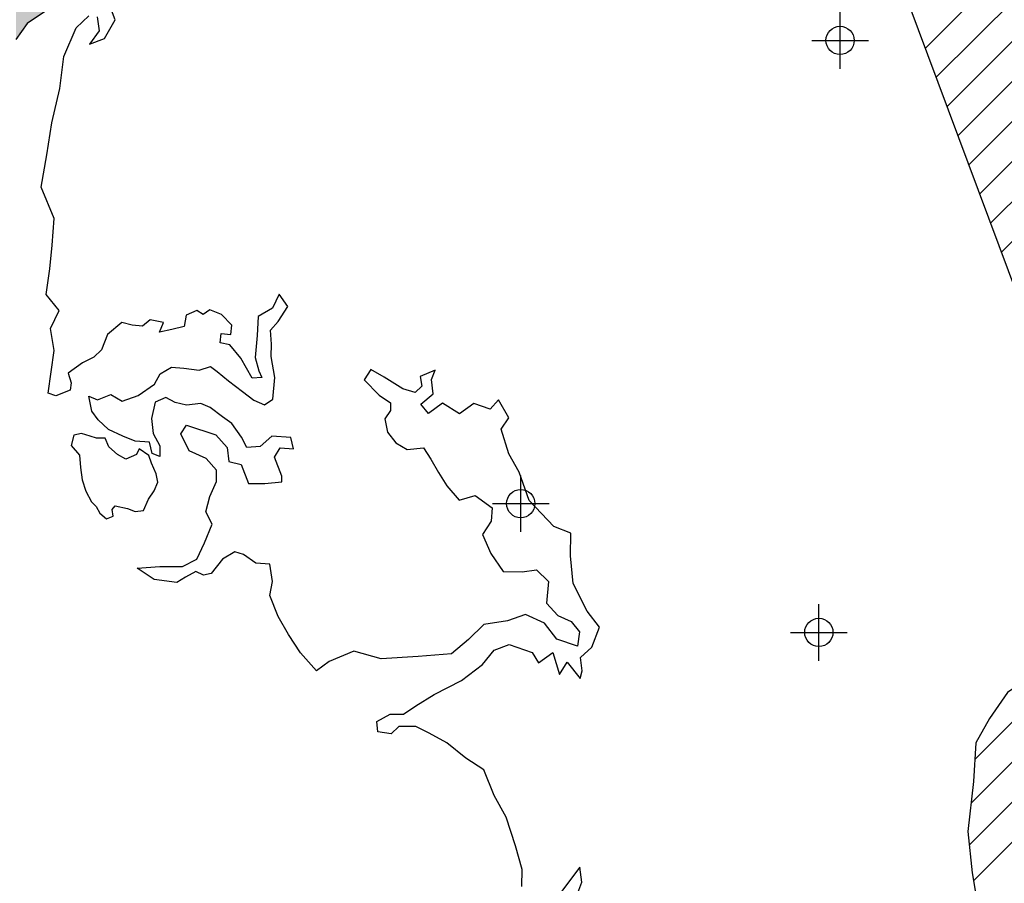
# Model space of a CAD drawing. Extents: x 136693 to 413893, y 707796 to 905796.
# Tile 33 of 70: x 216188 to 224885, y 767295 to 774921. Entities that reach past the tile are written whole.
import ezdxf

# ---------------------------------------------------------------- set-up
doc = ezdxf.new("R2010")
doc.units = 0
doc.header["$LTSCALE"] = 2000
doc.header["$PDMODE"] = 34
doc.header["$PDSIZE"] = 250
doc.layers.get('0').update_dxf_attribs({"linetype": 'CONTINUOUS'})
for name, color, linetype in [('1992WSHEDFILL', 8, 'CONTINUOUS'), ('HENDRYFILL', 11, 'CONTINUOUS'), ('IMPERIALFILL', 11, 'CONTINUOUS'), ('SEC', 2, 'CONTINUOUS'), ('WATER', 4, 'CONTINUOUS'), ('WSHEDS', 3, 'CONTINUOUS')]:
    doc.layers.add(name, color=color, linetype=linetype)

# ---------------------------------------------------------------- blocks, each defined once
blk = doc.blocks.new('*X')
at = {"color": 0}
for p, q in [((224187.7099513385, 774670.3391050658), (235018.3631321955, 785500.9922859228)), ((224283.8898114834, 774412.9655746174), (235369.1968813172, 785498.2726444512)), ((224380.0696716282, 774155.592044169), (235720.0306304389, 785495.5530029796)), ((224476.249531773, 773898.2185137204), (236070.8643795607, 785492.8333615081)), ((224572.4293919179, 773640.844983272), (236421.6981286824, 785490.1137200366)), ((224668.6092520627, 773383.4714528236), (236772.5318778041, 785487.3940785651)), ((224764.7891122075, 773126.0979223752), (237123.3656269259, 785484.6744370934)), ((224860.9689723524, 772868.7243919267), (237474.1993760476, 785481.9547956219)), ((224591.0070408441, 768002.5683827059), (226052.6548208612, 769464.216162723)), ((224624.6007890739, 768389.715521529), (225614.871769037, 769379.9865014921)), ((224575.0220033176, 767633.0299545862), (226148.4892591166, 769206.4972103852)), ((224612.3868580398, 767316.8414187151), (226244.3236973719, 768948.7782580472))]:
    blk.add_line(p, q, dxfattribs=at)

msp = doc.modelspace()

# ---------------------------------------------------------------- linework, layer by layer
at = {"layer": 'HENDRYFILL', "color": 0}
for points in [[(216154.5130740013, 774746.6584011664), (216154.5130740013, 808370.4298112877), (216255.918783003, 774888.3278001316), (216255.918783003, 808373.2150393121)], [(216255.918783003, 774888.3278001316), (216255.918783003, 808373.2150393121), (216415.7108221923, 774996.1218110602), (216415.7108221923, 808377.603917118)]]:
    msp.add_solid(points, dxfattribs=at)
at = {"layer": 'SEC', "color": 0}
for p in [(223434.2453840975, 774737.9367727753), (220613.6576800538, 770647.7552830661), (223246.7249940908, 769510.7655616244)]:
    msp.add_point(p, dxfattribs=at)
at = {"layer": 'WATER', "color": 0}
for points in [[(216873.1862626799, 774947.13109477), (216889.0878680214, 774821.3810886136), (216804.5367934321, 774704.6868225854), (216938.8892320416, 774754.0348789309), (217032.1560660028, 774920.9271531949), (216991.0137978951, 775030.0955924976)], [(216415.7108221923, 774996.1218110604), (216255.918783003, 774888.3278001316), (216154.5130740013, 774746.6584011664)], [(220623.9993524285, 767265.9442293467), (220625.0192946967, 767416.7082444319), (220567.8054308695, 767626.4993540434), (220485.7475484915, 767878.3393471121), (220378.1656860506, 768071.718880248), (220287.5620346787, 768298.4882009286), (220129.1022024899, 768400.0741500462), (219962.4932455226, 768535.2198770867), (219803.9200864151, 768620.0542689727), (219687.0558300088, 768679.4780077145), (219536.2918149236, 768680.4979499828), (219468.8322783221, 768613.9450287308), (219351.684704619, 768631.4898743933), (219343.932224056, 768723.6801026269), (219461.6464323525, 768789.8930431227), (219578.9073329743, 768789.0997546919), (219688.3024261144, 768863.745137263), (219848.1221813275, 768963.1778749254), (220091.8697130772, 769087.1713138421), (220277.1001214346, 769228.3129542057), (220378.4594167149, 769353.2696719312), (220512.8118553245, 769402.6177282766), (220713.3772344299, 769334.2515763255), (220771.384386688, 769241.7213673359), (220897.6443639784, 769333.0049802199), (220954.9715547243, 769139.9654278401), (221022.7144086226, 769248.3972421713), (221139.0120304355, 769105.2157172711), (221156.2168953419, 769172.1086192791), (221140.2586265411, 769289.4828468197), (221241.391267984, 769380.9364500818), (221309.5874295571, 769556.3744933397), (221201.66558636, 769699.4993547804), (221077.6721474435, 769943.2468865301), (221054.188051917, 770186.3144567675), (221055.5479749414, 770387.3331435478), (220905.1806040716, 770446.9835361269), (220688.9402734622, 770674.6028086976), (220598.5066124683, 770926.4994652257), (220507.4496534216, 771086.2625569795), (220441.916674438, 771304.4861086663), (220509.6028648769, 771404.5421443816), (220418.5459058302, 771564.3052361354), (220342.5972636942, 771481.057421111), (220200.5490079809, 771532.2753716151), (220074.2890306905, 771440.991758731), (219924.1483136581, 771534.1452657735), (219797.8883363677, 771442.8616528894), (219731.4487420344, 771527.0727467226), (219840.9571620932, 771618.4696865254), (219825.0555567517, 771744.2196926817), (219859.1253058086, 771827.7508250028), (219724.7162037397, 771770.0269900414), (219740.9011263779, 771686.1558769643), (219681.8740318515, 771627.9220708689), (219573.215563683, 771662.1618103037), (219406.3799528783, 771763.8044228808), (219289.5723599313, 771831.6039402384), (219230.3186115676, 771739.8670196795), (219363.4244540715, 771604.9479464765), (219463.4804897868, 771537.2617560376), (219463.027182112, 771470.2555271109), (219412.2625392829, 771395.2135003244), (219436.5965866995, 771277.7826093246), (219511.3552961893, 771185.1390734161), (219611.467995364, 771125.8286615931), (219753.969558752, 771141.6169400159), (219820.2958261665, 771040.654288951), (219886.5087666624, 770922.9400806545), (219961.0974857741, 770805.1692088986), (220069.1326558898, 770678.7959046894), (220211.8042096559, 770719.7115189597), (220361.8315997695, 770609.8064546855), (220352.6625327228, 770492.602217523), (220276.4872367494, 770375.8512880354), (220350.735975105, 770207.8257445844), (220458.5444913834, 770047.9493259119), (220626.0600637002, 770046.816056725), (220751.8100698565, 770062.7176620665), (220860.0152303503, 769961.4716937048), (220841.9604135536, 769768.9421124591), (220941.7331319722, 769659.3770289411), (221058.6540518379, 769608.3290688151), (221133.4127613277, 769515.6855329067), (221115.8112522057, 769390.1621805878), (220931.9407668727, 769450.0392270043), (220824.0189236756, 769593.1640884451), (220657.0133224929, 769669.6793651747), (220497.4768845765, 769612.1255205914), (220287.8557653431, 769580.0389926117), (220152.93669214, 769446.9331501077), (220001.3227251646, 769322.3164131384), (219708.0004832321, 769299.1722983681), (219381.1751268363, 769276.2548374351), (219138.7308546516, 769344.9043066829), (218920.3373125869, 769254.2439918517), (218810.8855559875, 769171.2228306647), (218669.5739252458, 769331.3259031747), (218561.7654089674, 769491.2023218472), (218470.7084499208, 769650.965413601), (218396.5730384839, 769835.7425142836), (218422.5503262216, 769961.2092031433), (218398.4429326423, 770112.1432086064), (218272.862916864, 770121.3689391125), (218164.4877659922, 770197.4875716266), (218089.2757488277, 770223.1248786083), (217979.937319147, 770156.8552746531), (217878.5780238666, 770031.8985569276), (217811.4584680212, 770015.6003073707), (217744.6788929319, 770049.5567295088), (217652.2053474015, 769999.9253558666), (217576.4833591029, 769950.1806553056), (217375.6346627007, 769976.6679141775), (217225.5506091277, 770078.1971998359), (217426.6826228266, 770093.5888340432), (217627.7013096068, 770092.2289110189), (217753.7912965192, 770158.3851880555), (217821.7608042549, 770300.32011685), (217889.9003023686, 770467.382381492), (217832.0064770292, 770576.6641477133), (217866.4162068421, 770710.4499517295), (217925.9532725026, 770844.0657653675), (217926.6332340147, 770944.5751087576), (217835.1796307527, 771045.7077502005), (217684.8689233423, 771113.7339213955), (217610.5068580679, 771265.0079076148), (217661.2715008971, 771340.0499344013), (217920.3540033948, 771254.5355810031), (218020.1267218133, 771144.970497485), (218036.0283271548, 771019.2204913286), (218144.7434587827, 770993.3565305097), (218210.6164185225, 770825.387650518), (218353.0046549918, 770824.4243717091), (218503.8819969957, 770840.1559866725), (218504.2219777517, 770890.4106583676), (218438.349018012, 771058.3795383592), (218489.1703243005, 771141.7973437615), (218606.3745614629, 771132.6282767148), (218581.9271871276, 771233.3076104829), (218414.4682782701, 771242.8166582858), (218313.3356368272, 771151.3630550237), (218196.018072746, 771143.7805648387), (218146.3866991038, 771236.254110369), (218063.4222013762, 771354.0816455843), (217980.0610594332, 771413.2787304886), (217871.7425720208, 771497.7731416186), (217788.2114396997, 771531.8428906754), (217662.4614335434, 771515.941285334), (217562.1220805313, 771541.7485826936), (217478.6476116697, 771584.1941103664), (217386.2307295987, 771542.93851534), (217351.7643363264, 771400.776932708), (217367.6092782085, 771266.6511479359), (217425.5031035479, 771157.3693817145), (217424.8798054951, 771065.2358169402), (217358.0435669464, 771090.8164604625), (217333.596192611, 771191.4957942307), (217208.0161768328, 771200.7215247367), (217099.4143721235, 771243.3370427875), (216974.1743371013, 771302.8174449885), (216882.6074069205, 771387.1985291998), (216824.4869277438, 771462.9771809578), (216800.2662072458, 771597.1596291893), (216875.421560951, 771563.1465435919), (216993.0224423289, 771612.607926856), (217093.1351415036, 771553.2975150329), (217235.863358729, 771602.5889079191), (217378.9315567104, 771702.1349725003), (217429.8095264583, 771793.9285565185), (217530.7155140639, 771851.8790453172), (217639.5439726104, 771842.7666417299), (217773.4431035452, 771825.1084691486), (217874.1791007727, 771857.9316220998), (217932.5262337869, 771815.6560848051), (218032.4689425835, 771731.2183371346), (218157.4823237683, 771638.2348204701), (218257.4816960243, 771562.1728514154), (218349.3319435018, 771519.6706602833), (218425.0539318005, 771569.4153608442), (218443.1087485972, 771761.94494209), (218410.8522302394, 771946.4387254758), (218411.588855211, 772055.3238474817), (218404.0630284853, 772181.0171901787), (218471.5792285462, 772255.9458900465), (218556.2436300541, 772389.3917133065), (218481.5982474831, 772498.7868064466), (218422.117845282, 772373.5467714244), (218295.9711949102, 772299.014715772), (218286.4621471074, 772131.5558069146), (218268.4073303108, 771939.0262256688), (218301.1171563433, 771821.5386712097), (218325.8478479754, 771762.7382305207), (218242.0333983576, 771754.9290864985), (218142.7139876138, 771931.5003989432), (218042.9979326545, 772049.4412610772), (217959.3534734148, 772066.7594529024), (217968.2958866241, 772150.4605756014), (218051.9970093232, 772141.5181623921), (218060.9394225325, 772225.2192850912), (217969.4291558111, 772317.9761479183), (217869.2031297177, 772360.5350025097), (217810.2893621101, 772319.0527536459), (217751.8855656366, 772352.9525123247), (217659.4686835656, 772311.6969172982), (217642.0371648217, 772211.3009008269), (217532.9820524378, 772186.9101899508), (217423.9269400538, 772162.5194790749), (217457.9966891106, 772246.0506113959), (217340.9057788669, 772271.9712356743), (217273.5029057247, 772213.7940930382), (217181.4260044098, 772222.7931697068), (217089.4624300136, 772248.5438036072), (216963.0891258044, 772140.5086334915), (216911.9278387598, 772006.8361563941), (216844.4683021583, 771940.2832351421), (216743.6189780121, 771890.7085249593), (216617.3590007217, 771799.4249120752), (216641.9197019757, 771715.4971355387), (216633.0906156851, 771648.5475700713), (216507.1139556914, 771599.1428502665), (216440.2777171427, 771624.7234937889), (216493.0822445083, 772001.2935507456), (216460.88238961, 772194.1631127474), (216537.3410028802, 772352.7929353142), (216421.0433810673, 772495.9744602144), (216456.076408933, 772721.8938290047), (216474.2445526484, 772931.1749674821), (216492.5826867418, 773165.583441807), (216377.1916802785, 773442.7774245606), (216429.3729095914, 773727.2139167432), (216473.1783602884, 774011.7070723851), (216542.2244737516, 774312.7817948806), (216577.6541458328, 774597.3316139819), (216688.2391716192, 774847.8683474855), (216797.8609185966, 774956.01684452)], [(221109.2845410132, 767187.275741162), (221151.9567225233, 767304.253324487), (221136.1117806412, 767438.3791092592), (221034.6958219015, 767305.0466129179), (220967.0662949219, 767213.3663558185)]]:
    msp.add_lwpolyline(points, dxfattribs=at)
msp.add_lwpolyline([(216864.1681108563, 770622.5886222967), (216897.2719060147, 770563.761381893), (216955.5480086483, 770513.1411980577), (217014.3201352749, 770537.8725953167), (217006.3335338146, 770596.5344943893), (217031.6711826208, 770629.8587446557), (217140.3470139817, 770604.0250718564), (217207.1608558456, 770578.4669679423), (217282.567550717, 770586.3433418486), (217325.090905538, 770686.5365477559), (217375.8213169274, 770761.5574461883), (217409.806932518, 770836.6885721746), (217393.5581607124, 770912.1503808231), (217352.3024227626, 771004.5223266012), (217327.6261392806, 771071.6668511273), (217244.2879567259, 771130.824774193), (217218.8400803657, 771080.7557281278), (217126.4681345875, 771039.499990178), (217051.3921223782, 771081.858003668), (216976.4814514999, 771149.3332108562), (216943.4878838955, 771224.9052470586), (216868.1363028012, 771225.4012710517), (216809.6397450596, 771242.5318632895), (216734.4535052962, 771268.1450809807), (216667.3640945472, 771251.8411953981), (216641.6406493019, 771159.910159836), (216716.4410926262, 771075.6901568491), (216724.0970114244, 770966.7938703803), (216740.125328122, 770857.8424701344), (216772.9535543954, 770757.1532402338), (216822.5816902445, 770664.7261806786)], close=True, dxfattribs=at)
at = {"layer": 'WSHEDS', "color": 0}
for points in [[(225909.212512, 770063.665826), (223140.166768, 777473.523545), (223004.315754, 778039.918494), (220906.573435, 777684.351289), (220316.737905, 777278.711344), (219737.941537, 776979.337411), (219308.833885, 776904.493928), (219109.248931, 776704.911307), (218984.508334, 776275.80867), (218710.079022, 776001.382566), (218380.763847, 775771.862551), (218006.542057, 775272.905997), (217677.226883, 775148.166858), (217203.212616, 775098.271203), (216978.679542, 775223.010342), (216948.741799, 775851.695599), (217203.212616, 776350.652153), (217602.382525, 776954.389584), (217806.957103, 777657.918325), (218081.386415, 778860.40362), (220366.634143, 778610.925343), (220366.634143, 778181.822706), (220662.959234, 778333.716034)], [(226023.055799, 769526.725126), (225865.611512, 769454.896233), (225610.923819, 769378.807032), (225214.263812, 769183.557294), (224914.063039, 768980.644959), (224752.571431, 768750.976103), (224633.535106, 768535.165649), (224612.578356, 768193.991054), (224562.746035, 767751.781762), (224600.486043, 767386.703094), (224679.962605, 766920.14969), (224825.299814, 766446.124372), (224933.41726, 766042.945866), (225064.026706, 765758.755026)]]:
    msp.add_lwpolyline(points, dxfattribs=at)

# ---------------------------------------------------------------- block references
at = {"layer": '1992WSHEDFILL', "color": 0}
msp.add_blockref('*X', (0, 0), dxfattribs=at)
msp.add_blockref('*X', (0, 0), dxfattribs=at)
msp.add_blockref('*X', (0, 0), dxfattribs=at)
msp.add_blockref('*X', (0, 0), dxfattribs=at)
msp.add_blockref('*X', (0, 0), dxfattribs=at)
msp.add_blockref('*X', (0, 0), dxfattribs=at)
msp.add_blockref('*X', (0, 0), dxfattribs=at)
msp.add_blockref('*X', (0, 0), dxfattribs=at)
msp.add_blockref('*X', (0, 0), dxfattribs=at)
msp.add_blockref('*X', (0, 0), dxfattribs=at)
at = {"layer": 'IMPERIALFILL', "color": 0}
msp.add_blockref('*X', (0, 0), dxfattribs=at)

doc.saveas('drawing.dxf')
